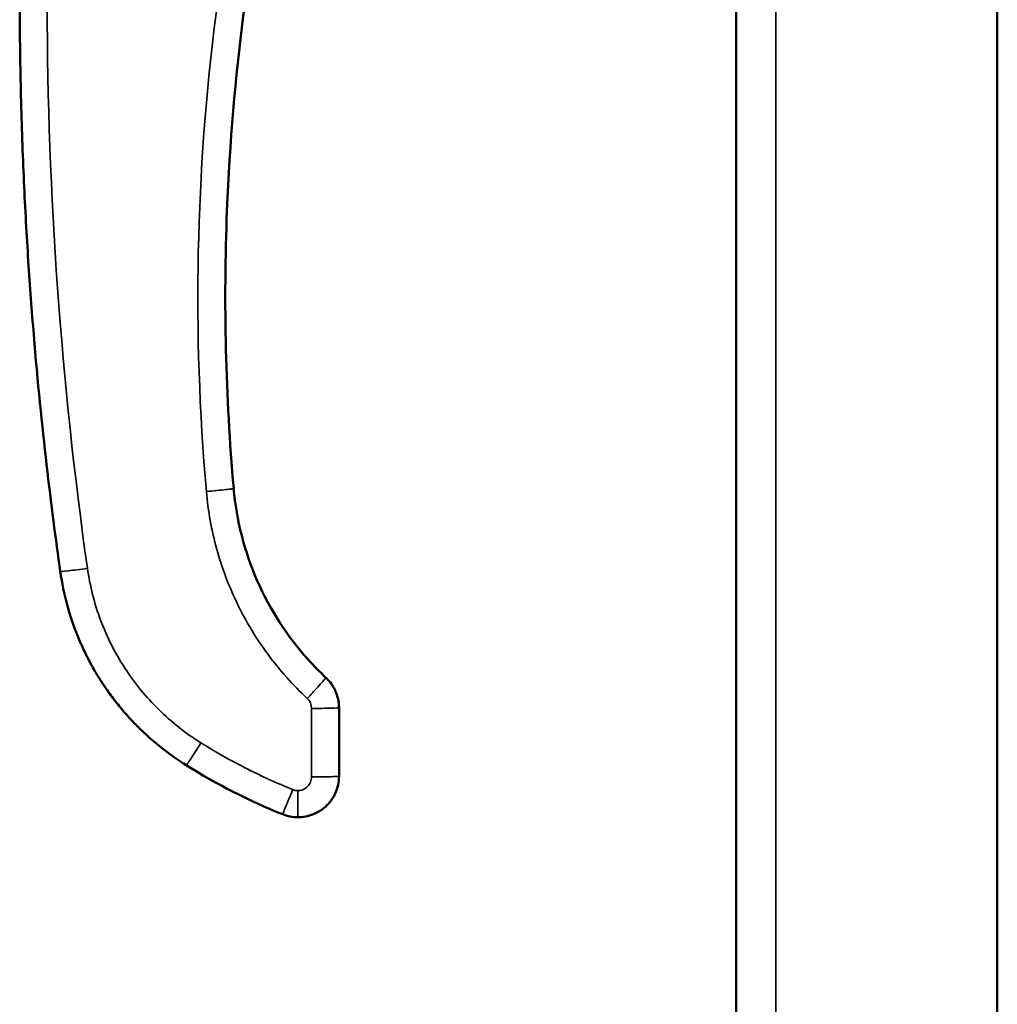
# Model space of a CAD drawing. Header units: inches. Extents: x 1 to 203, y 4 to 128.
# Tile 28 of 66: x 95.76 to 98.57, y 72.01 to 74.84. Entities that reach past the tile are written whole.
import ezdxf

# ---------------------------------------------------------------- set-up
doc = ezdxf.new("R2010")
doc.units = ezdxf.units.IN
doc.header["$LTSCALE"] = 6
doc.header["$MEASUREMENT"] = 0
doc.layers.add('Visible (ANSI)', color=7, linetype='Continuous', lineweight=50)
doc.layers.add('Visible Narrow (ANSI)', color=7, linetype='Continuous', lineweight=35)

msp = doc.modelspace()

# ---------------------------------------------------------------- linework, layer by layer
at = {"layer": 'Visible (ANSI)'}
for p, q in [((98.5701, 41.9635), (98.5701, 114.2133)), ((97.8201, 42.0028), (97.8201, 114.174)), ((96.6788, 72.8655), (96.6788, 72.7196)), ((96.6788, 72.6686), (96.6788, 72.7163))]:
    msp.add_line(p, q, dxfattribs=at)
for centre, major_axis, ratio, start_param, end_param in [((101.0809, 74.0086), (0.132, -5.4578), 0.866097, 4.639146, 4.785517), ((96.9926, 73.8336), (1.3841, -0.7027), 0.875159, 4.610532, 4.810687), ((96.5551, 72.6398), (0.1008, -0.0196), 0.863967, 4.491233, 4.933545)]:
    msp.add_ellipse(centre, major_axis=major_axis, ratio=ratio, start_param=start_param, end_param=end_param, dxfattribs=at)
for points, knots in [([(95.8781, 73.2571), (95.8651, 73.3485), (95.8383, 73.5532), (95.8067, 73.8645), (95.7856, 74.1468), (95.7729, 74.3752), (95.7656, 74.5793), (95.7623, 74.7511), (95.7614, 74.8613), (95.7615, 74.9529), (95.762, 75.042), (95.7643, 75.1945), (95.7707, 75.4011), (95.7826, 75.6313), (95.8026, 75.9145), (95.8328, 76.2239), (95.8582, 76.4241), (95.8703, 76.5124)], [0, 0, 0, 0, 0.125, 0.25, 0.3125, 0.375, 0.4375, 0.46875, 0.5, 0.515625, 0.53125, 0.5625, 0.625, 0.6875, 0.75, 0.875, 1, 1, 1, 1]), ([(96.7216, 76.1726), (96.6419, 75.9502), (96.5601, 75.6837), (96.4927, 75.3706), (96.4582, 75.2101), (96.4277, 75.0376), (96.4038, 74.8529), (96.3812, 74.6773), (96.3646, 74.4908), (96.3569, 74.294)], [0, 0, 0, 0, 0.5, 0.5, 0.5, 0.756247, 0.756247, 0.756247, 1, 1, 1, 1]), ([(96.3761, 73.4958), (96.3841, 73.4048), (96.4074, 73.3138), (96.4801, 73.1479), (96.5301, 73.0706), (96.6064, 72.9858), (96.6235, 72.9684), (96.6413, 72.9518)], [0, 0, 0, 0, 0.696848, 0.696848, 1.381138, 1.381138, 1.566492, 1.566492, 1.566492, 1.566492]), ([(96.2401, 72.7), (96.2176, 72.714), (96.1954, 72.7295), (96.1736, 72.7465), (96.1519, 72.7634), (96.1306, 72.7818), (96.1101, 72.8017), (96.1086, 72.8031), (96.1072, 72.8045), (96.1057, 72.806), (96.097, 72.8146), (96.0883, 72.8234), (96.0799, 72.8326), (96.07, 72.8433), (96.0603, 72.8543), (96.0509, 72.8657), (96.0415, 72.8771), (96.0323, 72.8889), (96.0233, 72.901), (96.0189, 72.9071), (96.0144, 72.9133), (96.0102, 72.9195), (96.008, 72.9226), (96.0059, 72.9257), (96.0037, 72.9289), (96.0015, 72.9322), (95.9993, 72.9357), (95.9974, 72.9385), (95.9956, 72.9413), (95.9942, 72.9435), (95.9927, 72.9458), (95.9912, 72.9482), (95.9896, 72.9507), (95.988, 72.9533), (95.9849, 72.9584), (95.9818, 72.9635), (95.9787, 72.9688), (95.9726, 72.9792), (95.9664, 72.9902), (95.9604, 73.0017), (95.9544, 73.0131), (95.9486, 73.025), (95.9429, 73.0373), (95.9372, 73.0497), (95.9316, 73.0625), (95.9263, 73.0757), (95.9243, 73.0809), (95.9223, 73.086), (95.9203, 73.0913), (95.9121, 73.1133), (95.9045, 73.1365), (95.8979, 73.161), (95.8896, 73.1912), (95.8828, 73.2233), (95.8781, 73.2571)], [0, 0, 0, 0, 0.125, 0.125, 0.125, 0.25, 0.25, 0.25, 0.258938, 0.258938, 0.258938, 0.3125, 0.3125, 0.3125, 0.375, 0.375, 0.375, 0.4375, 0.4375, 0.4375, 0.46875, 0.46875, 0.46875, 0.484375, 0.484375, 0.484375, 0.5, 0.5, 0.5, 0.515625, 0.515625, 0.515625, 0.53125, 0.53125, 0.53125, 0.5625, 0.5625, 0.5625, 0.625, 0.625, 0.625, 0.6875, 0.6875, 0.6875, 0.75, 0.75, 0.75, 0.774075, 0.774075, 0.774075, 0.875, 0.875, 0.875, 1, 1, 1, 1]), ([(96.6413, 72.9518), (96.6507, 72.943), (96.6588, 72.9325), (96.6709, 72.9099), (96.6751, 72.8975), (96.6782, 72.8785), (96.6788, 72.872), (96.6788, 72.8655)], [0.0000129, 0.0000129, 0.0000129, 0.0000129, 0.0981039, 0.0981039, 0.1955638, 0.1955638, 0.2449076, 0.2449076, 0.2449076, 0.2449076]), ([(96.6788, 72.6686), (96.6788, 72.6525), (96.6754, 72.6371), (96.6698, 72.6234), (96.6686, 72.6205), (96.6672, 72.6176), (96.6658, 72.6148), (96.6599, 72.6034), (96.6525, 72.5934), (96.6442, 72.5851), (96.6411, 72.5821), (96.638, 72.5793), (96.6348, 72.5767), (96.6255, 72.5692), (96.6157, 72.5636), (96.6059, 72.5595), (96.5901, 72.553), (96.5745, 72.5505), (96.5607, 72.5505)], [0, 0, 0, 0, 0.205426, 0.205426, 0.205426, 0.25, 0.25, 0.25, 0.432777, 0.432777, 0.432777, 0.5, 0.5, 0.5, 0.692058, 0.692058, 0.692058, 1, 1, 1, 1])]:
    msp.add_open_spline(points, degree=3, knots=knots, dxfattribs=at)
for points in [[(96.6775, 72.883), (96.6783, 72.8772), (96.6788, 72.8713), (96.6788, 72.8655)], [(96.6788, 72.7196), (96.6788, 72.7185), (96.6788, 72.7174), (96.6788, 72.7163)]]:
    msp.add_open_spline(points, degree=3, dxfattribs=at)
at = {"layer": 'Visible Narrow (ANSI)'}
for p, q in [((97.9335, 114.2133), (97.9335, 41.9635)), ((96.6, 72.8634), (96.6, 72.6666)), ((96.6394, 72.8637), (96.6394, 72.8637)), ((96.6788, 72.7196), (96.6788, 72.8655)), ((96.5607, 72.5505), (96.5607, 72.6272))]:
    msp.add_line(p, q, dxfattribs=at)
for centre, major_axis, ratio, start_param, end_param in [((96.5606, 72.8634), (0.0394, 0), 0.999657, 0.000019, 0.819225), ((96.9877, 73.8231), (1.3073, -0.6663), 0.865596, 4.611213, 4.813565), ((96.5588, 72.657), (0.0336, -0.0065), 0.863965, 4.491233, 4.933545)]:
    msp.add_ellipse(centre, major_axis=major_axis, ratio=ratio, start_param=start_param, end_param=end_param, dxfattribs=at)
for points, knots in [([(95.956, 73.2661), (95.8802, 73.8014), (95.8415, 74.342), (95.8402, 74.8826), (95.8389, 75.4233), (95.8751, 75.964), (95.9483, 76.4997)], [0, 0, 0, 0, 0.5, 0.5, 0.5, 1, 1, 1, 1]), ([(96.6475, 76.1971), (96.4926, 75.7651), (96.3845, 75.3162), (96.3257, 74.861), (96.267, 74.4057), (96.2576, 73.9441), (96.2977, 73.4869)], [0, 0, 0, 0, 0.5, 0.5, 0.5, 1, 1, 1, 1]), ([(96.3761, 73.4958), (96.3761, 73.4955), (96.3741, 73.4951), (96.3702, 73.4945), (96.3663, 73.4939), (96.3605, 73.4932), (96.3532, 73.4924), (96.346, 73.4915), (96.3372, 73.4906), (96.3277, 73.4897), (96.3182, 73.4887), (96.308, 73.4878), (96.2977, 73.4869)], [0.0021085, 0.0021085, 0.0021085, 0.0021085, 0.25, 0.25, 0.25, 0.5, 0.5, 0.5, 0.75, 0.75, 0.75, 1, 1, 1, 1]), ([(96.3761, 73.4958), (96.3806, 73.4444), (96.3899, 73.3935), (96.4036, 73.3438), (96.4174, 73.2941), (96.4358, 73.2456), (96.4584, 73.1993), (96.481, 73.1529), (96.5078, 73.1086), (96.5385, 73.0671), (96.5691, 73.0256), (96.6036, 72.987), (96.6413, 72.9518)], [0, 0, 0, 0, 0.250011, 0.250011, 0.250011, 0.5, 0.5, 0.5, 0.750034, 0.750034, 0.750034, 1, 1, 1, 1]), ([(96.2977, 73.4869), (96.3026, 73.4307), (96.3127, 73.375), (96.3428, 73.2663), (96.3629, 73.2134), (96.4123, 73.112), (96.4416, 73.0636), (96.5087, 72.9729), (96.5463, 72.9307), (96.5875, 72.8922)], [0, 0, 0, 0, 0.25, 0.25, 0.5, 0.5, 0.75, 0.75, 1, 1, 1, 1]), ([(95.8781, 73.2571), (95.8781, 73.2566), (95.8867, 73.2573), (95.9013, 73.259), (95.9157, 73.2606), (95.9358, 73.2633), (95.956, 73.2661)], [0, 0, 0, 0, 0.503, 0.503, 0.503, 1, 1, 1, 1]), ([(96.2818, 72.7647), (96.2382, 72.7919), (96.1976, 72.824), (96.1242, 72.8961), (96.0915, 72.9362), (96.0354, 73.0225), (96.0121, 73.0687), (95.976, 73.165), (95.9632, 73.2152), (95.956, 73.2661)], [0, 0, 0, 0, 0.25, 0.25, 0.5, 0.5, 0.75, 0.75, 1, 1, 1, 1]), ([(96.5875, 72.8922), (96.5947, 72.8998), (96.6017, 72.9075), (96.6083, 72.9146), (96.6148, 72.9216), (96.6208, 72.9282), (96.6257, 72.9337), (96.6308, 72.9393), (96.6348, 72.9438), (96.6374, 72.9469), (96.6399, 72.9498), (96.6413, 72.9515), (96.6413, 72.9518)], [0, 0, 0, 0, 0.25, 0.25, 0.25, 0.4969984, 0.4969984, 0.4969984, 0.75, 0.75, 0.75, 0.9873204, 0.9873204, 0.9873204, 0.9873204]), ([(96.6788, 72.8655), (96.6788, 72.8862), (96.6679, 72.9225), (96.6497, 72.9439), (96.6413, 72.9518)], [0.0000085, 0.0000085, 0.0000085, 0.0000085, 0.5, 1, 1, 1, 1]), ([(96.2401, 72.7), (96.2402, 72.6999), (96.2414, 72.7015), (96.2457, 72.7079), (96.2488, 72.7126), (96.2565, 72.7246), (96.2611, 72.7317), (96.2711, 72.7475), (96.2765, 72.756), (96.2818, 72.7647)], [0, 0, 0, 0, 0.25, 0.25, 0.5, 0.5, 0.75, 0.75, 1, 1, 1, 1]), ([(96.6, 72.6666), (96.6, 72.6614), (96.599, 72.6563), (96.5951, 72.6467), (96.5921, 72.6424), (96.5849, 72.6351), (96.5805, 72.6322), (96.571, 72.6282), (96.5658, 72.6272), (96.5607, 72.6272)], [0, 0, 0, 0, 0.25, 0.25, 0.5, 0.5, 0.75, 0.75, 1, 1, 1, 1]), ([(96.6, 72.6666), (96.6103, 72.6666), (96.6206, 72.6666), (96.6302, 72.6667), (96.6397, 72.6668), (96.6484, 72.667), (96.6557, 72.6672), (96.663, 72.6674), (96.6688, 72.6676), (96.6728, 72.6678), (96.6767, 72.6681), (96.6788, 72.6684), (96.6788, 72.6686)], [0, 0, 0, 0, 0.249808, 0.249808, 0.249808, 0.5, 0.5, 0.5, 0.750192, 0.750192, 0.750192, 1, 1, 1, 1]), ([(96.5164, 72.5591), (96.5165, 72.5591), (96.5174, 72.5609), (96.5204, 72.5679), (96.5226, 72.5731), (96.528, 72.5862), (96.5313, 72.5941), (96.5383, 72.6113), (96.5421, 72.6207), (96.5459, 72.6301)], [0, 0, 0, 0, 0.25, 0.25, 0.5, 0.5, 0.75, 0.75, 1, 1, 1, 1])]:
    msp.add_open_spline(points, degree=3, knots=knots, dxfattribs=at)
for points in [[(96.6413, 72.9518), (96.6413, 72.9518), (96.6413, 72.9518), (96.6413, 72.9518)], [(96.6413, 72.9518), (96.6413, 72.9518), (96.6413, 72.9518), (96.6413, 72.9518)], [(96.6788, 72.8655), (96.6788, 72.8649), (96.6617, 72.8639), (96.6206, 72.8634), (96.6, 72.8634)]]:
    msp.add_open_spline(points, degree=3, dxfattribs=at)

doc.saveas('drawing.dxf')
